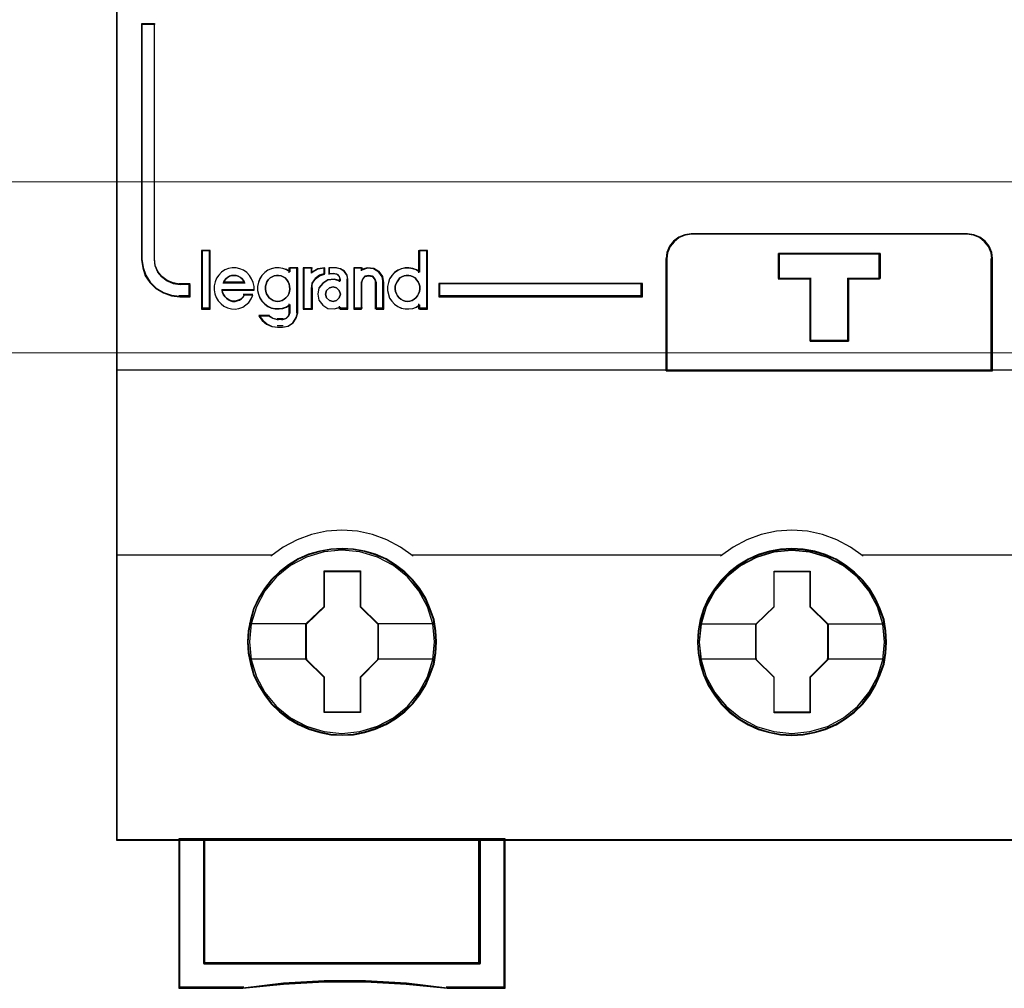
# Model space of a CAD drawing. Header units: millimetres. Extents: x 262469 to 275208, y -32539 to 9411.
# Tile 54 of 256: x 270098 to 270110, y -22545 to -22533. Entities that reach past the tile are written whole.
import ezdxf

# ---------------------------------------------------------------- set-up
doc = ezdxf.new("R2010")
doc.units = ezdxf.units.MM
doc.header["$LTSCALE"] = 100
doc.layers.get('0').update_dxf_attribs({"color": 8})
doc.layers.add('$ mp_ele', color=1, linetype='Continuous', lineweight=35)
doc.layers.add('45', color=8, linetype='Continuous')

# ---------------------------------------------------------------- blocks, each defined once
blk = doc.blocks.new('*U2095')
at = {"layer": '45', "color": 7}
for points in [[(123.041699, -335.999059), (50.962827, -335.999059), (50.962827, -418.069133), (123.041699, -418.069133), (123.041699, -335.999059)], [(53.911877, -396.331006), (53.911877, -395.839323), (53.49549, -395.839323), (53.233109, -395.795127), (52.993543, -395.70121), (52.776793, -395.535475), (52.617083, -395.342116), (52.508708, -395.093513), (52.480189, -394.83386), (52.480189, -385.409025), (51.96113, -385.409025), (51.96113, -394.83386), (52.012466, -395.176381), (52.115137, -395.485754), (52.297663, -395.76198), (52.542932, -396.005059), (52.839537, -396.176319), (53.164661, -396.292334), (53.49549, -396.331006), (53.911877, -396.331006)], [(72.964292, -399.294334), (86.023362, -399.294334), (86.023362, -394.801508), (85.99541, -394.551907), (85.889193, -394.302305), (85.732663, -394.108171), (85.52582, -393.94177), (85.285435, -393.847476), (85.022688, -393.808649), (73.970556, -393.808649), (73.707809, -393.847476), (73.467424, -393.94177), (73.26058, -394.108171), (73.104051, -394.302305), (72.997834, -394.551907), (72.964292, -394.801508), (72.964292, -399.294334)], [(72.988985, -399.273167), (86.002196, -399.273167), (86.002196, -394.815013), (85.974343, -394.567338), (85.868499, -394.319662), (85.712519, -394.127026), (85.506402, -393.961909), (85.266861, -393.868343), (85.005037, -393.829816), (73.991715, -393.829816), (73.729891, -393.868343), (73.49035, -393.961909), (73.284233, -394.127026), (73.128253, -394.319662), (73.022409, -394.567338), (72.988985, -394.815013), (72.988985, -399.273167)], [(54.691471, -396.803727), (54.691471, -394.496565), (54.388099, -394.496565), (54.388099, -396.803727), (54.691471, -396.803727)], [(80.262524, -395.597196), (80.262524, -398.11253), (78.734296, -398.11253), (78.734296, -395.597196), (77.465473, -395.597196), (77.465473, -394.59887), (81.525708, -394.59887), (81.525708, -395.597196), (80.262524, -395.597196)], [(78.734296, -395.597196), (78.734296, -398.11253), (80.262524, -398.11253), (80.262524, -395.597196), (81.525708, -395.597196), (81.525708, -394.59887), (77.465473, -394.59887), (77.465473, -395.597196), (78.734296, -395.597196)], [(78.743556, -395.60886), (78.743556, -398.091364), (80.253195, -398.091364), (80.253195, -395.60886), (81.501015, -395.60886), (81.501015, -394.623564), (77.490166, -394.623564), (77.490166, -395.60886), (78.743556, -395.60886)], [(72.018902, -395.794784), (63.866684, -395.794784), (63.866684, -396.331006), (72.018902, -396.331006), (72.018902, -395.794784)], [(63.77144, -410.140467), (63.74902, -409.691946), (63.676156, -409.243425), (63.519219, -408.811516), (63.339861, -408.396219), (63.104455, -408.008609), (62.824209, -407.659759), (62.499123, -407.338596), (62.134804, -407.061731), (61.759274, -406.81809), (61.3333, -406.635359), (60.901721, -406.508002), (60.447723, -406.424942), (59.993724, -406.402793), (59.539726, -406.424942), (59.096937, -406.508002), (58.648544, -406.635359), (58.23378, -406.81809), (57.84704, -407.061731), (57.488325, -407.338596), (57.15203, -407.659759), (56.888599, -408.008609), (56.641983, -408.396219), (56.44581, -408.811516), (56.328107, -409.243425), (56.238428, -409.691946), (56.204799, -410.140467), (56.238428, -410.588988), (56.328107, -411.026434), (56.44581, -411.458343), (56.641983, -411.868103), (56.888599, -412.261251), (57.15203, -412.621175), (57.488325, -412.936801), (57.84704, -413.219203), (58.23378, -413.446232), (58.648544, -413.628962), (59.096937, -413.767395), (59.539726, -413.855992), (59.993724, -413.878141), (60.447723, -413.855992), (60.901721, -413.767395), (61.3333, -413.628962), (61.759274, -413.446232), (62.134804, -413.219203), (62.499123, -412.936801), (62.824209, -412.621175), (63.104455, -412.261251), (63.339861, -411.868103), (63.519219, -411.458343), (63.676156, -411.026434), (63.74902, -410.588988), (63.77144, -410.140467)], [(63.77144, -410.140467), (63.74902, -409.691946), (63.676156, -409.243425), (63.519219, -408.811516), (63.339861, -408.396219), (63.104455, -408.008609), (62.824209, -407.659759), (62.499123, -407.338596), (62.134804, -407.061731), (61.759274, -406.81809), (61.3333, -406.635359), (60.901721, -406.508002), (60.447723, -406.424942), (59.993724, -406.402793), (59.539726, -406.424942), (59.096937, -406.508002), (58.648544, -406.635359), (58.23378, -406.81809), (57.84704, -407.061731), (57.488325, -407.338596), (57.15203, -407.659759), (56.888599, -408.008609), (56.641983, -408.396219), (56.44581, -408.811516), (56.328107, -409.243425), (56.238428, -409.691946), (56.204799, -410.140467), (56.238428, -410.588988), (56.328107, -411.026434), (56.44581, -411.458343), (56.641983, -411.868103), (56.888599, -412.261251), (57.15203, -412.621175), (57.488325, -412.936801), (57.84704, -413.219203), (58.23378, -413.446232), (58.648544, -413.628962), (59.096937, -413.767395), (59.539726, -413.855992), (59.993724, -413.878141), (60.447723, -413.855992), (60.901721, -413.767395), (61.3333, -413.628962), (61.759274, -413.446232), (62.134804, -413.219203), (62.499123, -412.936801), (62.824209, -412.621175), (63.104455, -412.261251), (63.339861, -411.868103), (63.519219, -411.458343), (63.676156, -411.026434), (63.74902, -410.588988), (63.77144, -410.140467)], [(63.746747, -410.138703), (63.724463, -409.692934), (63.652041, -409.247165), (63.496054, -408.817905), (63.317784, -408.405156), (63.083804, -408.019924), (62.805256, -407.673214), (62.482141, -407.354021), (62.12003, -407.078855), (61.746776, -406.836709), (61.323384, -406.655099), (60.89442, -406.528523), (60.443174, -406.445973), (59.991927, -406.42396), (59.54068, -406.445973), (59.100575, -406.528523), (58.654899, -406.655099), (58.242648, -406.836709), (57.858253, -407.078855), (57.501712, -407.354021), (57.167455, -407.673214), (56.90562, -408.019924), (56.660498, -408.405156), (56.465515, -408.817905), (56.348525, -409.247165), (56.25939, -409.692934), (56.225964, -410.138703), (56.25939, -410.584472), (56.348525, -411.019235), (56.465515, -411.448494), (56.660498, -411.85574), (56.90562, -412.246476), (57.167455, -412.604192), (57.501712, -412.917881), (57.858253, -413.198551), (58.242648, -413.424187), (58.654899, -413.605797), (59.100575, -413.74338), (59.54068, -413.831433), (59.991927, -413.853446), (60.443174, -413.831433), (60.89442, -413.74338), (61.323384, -413.605797), (61.746776, -413.424187), (62.12003, -413.198551), (62.482141, -412.917881), (62.805256, -412.604192), (63.083804, -412.246476), (63.317784, -411.85574), (63.496054, -411.448494), (63.652041, -411.019235), (63.724463, -410.584472), (63.746747, -410.138703)], [(81.779693, -410.146518), (81.751669, -409.698118), (81.68441, -409.249718), (81.527472, -408.817925), (81.348114, -408.408275), (81.112708, -408.015233), (80.832462, -407.666477), (80.501772, -407.350936), (80.137452, -407.074145), (79.767527, -406.83057), (79.335948, -406.647888), (78.909974, -406.515029), (78.450371, -406.431992), (77.996373, -406.409849), (77.542374, -406.431992), (77.099585, -406.515029), (76.651192, -406.647888), (76.242033, -406.83057), (75.849688, -407.074145), (75.490974, -407.350936), (75.160283, -407.666477), (74.896852, -408.015233), (74.650236, -408.408275), (74.454064, -408.817925), (74.330755, -409.249718), (74.241077, -409.698118), (74.213052, -410.146518), (74.241077, -410.594919), (74.330755, -411.032248), (74.454064, -411.464041), (74.650236, -411.879226), (74.896852, -412.266733), (75.160283, -412.62656), (75.490974, -412.947637), (75.849688, -413.224427), (76.242033, -413.456931), (76.651192, -413.639613), (77.099585, -413.772472), (77.542374, -413.861045), (77.996373, -413.888724), (78.450371, -413.861045), (78.909974, -413.772472), (79.335948, -413.639613), (79.767527, -413.456931), (80.137452, -413.224427), (80.501772, -412.947637), (80.832462, -412.62656), (81.112708, -412.266733), (81.348114, -411.879226), (81.527472, -411.464041), (81.68441, -411.032248), (81.751669, -410.594919), (81.779693, -410.146518)], [(81.779693, -410.146518), (81.751669, -409.698118), (81.68441, -409.249718), (81.527472, -408.817925), (81.348114, -408.408275), (81.112708, -408.015233), (80.832462, -407.666477), (80.501772, -407.350936), (80.137452, -407.074145), (79.767527, -406.83057), (79.335948, -406.647888), (78.909974, -406.515029), (78.450371, -406.431992), (77.996373, -406.409849), (77.542374, -406.431992), (77.099585, -406.515029), (76.651192, -406.647888), (76.242033, -406.83057), (75.849688, -407.074145), (75.490974, -407.350936), (75.160283, -407.666477), (74.896852, -408.015233), (74.650236, -408.408275), (74.454064, -408.817925), (74.330755, -409.249718), (74.241077, -409.698118), (74.213052, -410.146518), (74.241077, -410.594919), (74.330755, -411.032248), (74.454064, -411.464041), (74.650236, -411.879226), (74.896852, -412.266733), (75.160283, -412.62656), (75.490974, -412.947637), (75.849688, -413.224427), (76.242033, -413.456931), (76.651192, -413.639613), (77.099585, -413.772472), (77.542374, -413.861045), (77.996373, -413.888724), (78.450371, -413.861045), (78.909974, -413.772472), (79.335948, -413.639613), (79.767527, -413.456931), (80.137452, -413.224427), (80.501772, -412.947637), (80.832462, -412.62656), (81.112708, -412.266733), (81.348114, -411.879226), (81.527472, -411.464041), (81.68441, -411.032248), (81.751669, -410.594919), (81.779693, -410.146518)], [(81.758528, -410.144772), (81.730673, -409.699121), (81.663822, -409.25347), (81.507835, -408.824325), (81.329565, -408.417187), (81.095585, -408.026555), (80.817037, -407.679938), (80.488351, -407.366332), (80.126239, -407.091239), (79.758557, -406.849157), (79.329593, -406.667595), (78.906201, -406.535551), (78.449383, -406.453023), (77.998136, -406.431015), (77.546889, -406.453023), (77.106784, -406.535551), (76.661108, -406.667595), (76.254429, -406.849157), (75.864462, -407.091239), (75.507922, -407.366332), (75.179236, -407.679938), (74.917401, -408.026555), (74.672279, -408.417187), (74.477296, -408.824325), (74.354735, -409.25347), (74.2656, -409.699121), (74.237745, -410.144772), (74.2656, -410.590422), (74.354735, -411.025069), (74.477296, -411.454214), (74.672279, -411.866854), (74.917401, -412.251984), (75.179236, -412.609605), (75.507922, -412.928713), (75.864462, -413.203806), (76.254429, -413.434884), (76.661108, -413.616446), (77.106784, -413.748491), (77.546889, -413.83652), (77.998136, -413.86403), (78.449383, -413.83652), (78.906201, -413.748491), (79.329593, -413.616446), (79.758557, -413.434884), (80.126239, -413.203806), (80.488351, -412.928713), (80.817037, -412.609605), (81.095585, -412.251984), (81.329565, -411.866854), (81.507835, -411.454214), (81.663822, -411.025069), (81.730673, -410.590422), (81.758528, -410.144772)], [(59.279822, -407.298847), (60.72399, -407.298847), (60.72399, -408.718903), (61.443243, -409.423384), (61.443243, -410.843439), (60.72399, -411.559014), (60.72399, -412.967976), (59.279822, -412.967976), (59.279822, -411.559014), (58.543579, -410.843439), (58.543579, -409.423384), (59.279822, -408.718903), (59.279822, -407.298847)], [(59.279822, -407.298847), (60.72399, -407.298847), (60.72399, -407.298847), (60.72399, -408.718903), (60.72399, -408.718903), (61.443243, -409.423384), (61.443243, -409.423384), (61.443243, -410.843439), (61.443243, -410.843439), (60.72399, -411.559014), (60.72399, -411.559014), (60.72399, -412.967976), (60.72399, -412.967976), (59.279822, -412.967976), (59.279822, -412.967976), (59.279822, -411.559014), (59.279822, -411.559014), (58.543579, -410.843439), (58.543579, -410.843439), (58.543579, -409.423384), (58.543579, -409.423384), (59.279822, -408.718903), (59.279822, -408.718903), (59.279822, -407.298847), (59.279822, -407.298847)], [(59.289343, -407.323541), (60.710672, -407.323541), (60.710672, -408.732109), (61.41855, -409.430891), (61.41855, -410.839459), (60.710672, -411.549245), (60.710672, -412.946809), (59.289343, -412.946809), (59.289343, -411.549245), (58.564744, -410.839459), (58.564744, -409.430891), (59.289343, -408.732109), (59.289343, -407.323541)], [(77.284547, -407.305903), (78.728716, -407.305903), (78.728716, -408.725958), (79.447968, -409.430439), (79.447968, -410.850495), (78.728716, -411.56607), (78.728716, -412.975031), (77.284547, -412.975031), (77.284547, -411.56607), (76.548304, -410.850495), (76.548304, -409.430439), (77.284547, -408.725958), (77.284547, -407.305903)], [(77.284547, -407.305903), (78.728716, -407.305903), (78.728716, -407.305903), (78.728716, -408.725958), (78.728716, -408.725958), (79.447968, -409.430439), (79.447968, -409.430439), (79.447968, -410.850495), (79.447968, -410.850495), (78.728716, -411.56607), (78.728716, -411.56607), (78.728716, -412.975031), (78.728716, -412.975031), (77.284547, -412.975031), (77.284547, -412.975031), (77.284547, -411.56607), (77.284547, -411.56607), (76.548304, -410.850495), (76.548304, -410.850495), (76.548304, -409.430439), (76.548304, -409.430439), (77.284547, -408.725958), (77.284547, -408.725958), (77.284547, -407.305903), (77.284547, -407.305903)], [(77.294069, -407.327069), (78.715398, -407.327069), (78.715398, -408.735637), (79.423275, -409.434419), (79.423275, -410.842987), (78.715398, -411.552773), (78.715398, -412.950337), (77.294069, -412.950337), (77.294069, -411.552773), (76.56947, -410.842987), (76.56947, -409.434419), (77.294069, -408.735637), (77.294069, -407.327069)], [(65.515217, -423.010282), (54.463084, -423.010282), (54.463084, -418.019744), (53.456821, -418.019744), (53.456821, -424.002845), (56.022794, -424.002845), (57.649587, -423.830948), (59.281971, -423.747773), (60.925535, -423.747773), (62.563509, -423.830948), (64.195893, -424.002845), (66.515891, -424.002845), (66.515891, -418.019744), (65.515217, -418.019744), (65.515217, -423.010282)], [(65.517588, -418.019744), (54.458651, -418.019744), (54.458651, -423.018596), (65.517588, -423.018596), (65.517588, -418.019744)]]:
    blk.add_lwpolyline(points, close=True, dxfattribs=at)
at = {"layer": '45', "color": 139}
for points in [[(123.041699, -335.999059), (50.962827, -335.999059), (50.962827, -418.069133), (123.041699, -418.069133), (123.041699, -335.999059)], [(57.413594, -396.517978), (57.507212, -396.506439), (57.594979, -396.477593), (57.671043, -396.43144), (57.747108, -396.367979), (57.817322, -396.29298), (57.858279, -396.217981), (57.893386, -396.119905), (57.905088, -396.021829), (57.893386, -395.912214), (57.869982, -395.825677), (57.834875, -395.727601), (57.782215, -395.652602), (57.717852, -395.577602), (57.641788, -395.52568), (57.554021, -395.491065), (57.454552, -395.473757), (57.366785, -395.473757), (57.279018, -395.491065), (57.191251, -395.52568), (57.115187, -395.577602), (57.039122, -395.652602), (56.986462, -395.727601), (56.951356, -395.825677), (56.927951, -395.912214), (56.927951, -396.021829), (56.939653, -396.119905), (56.97476, -396.217981), (57.015718, -396.29298), (57.074229, -396.367979), (57.150294, -396.43144), (57.23806, -396.477593), (57.325827, -396.506439), (57.413594, -396.517978)], [(62.621409, -396.517978), (62.709176, -396.506439), (62.796943, -396.477593), (62.88471, -396.43144), (62.949072, -396.367979), (63.013435, -396.29298), (63.054392, -396.217981), (63.089499, -396.119905), (63.101201, -396.021829), (63.101201, -395.912214), (63.077797, -395.825677), (63.036839, -395.727601), (62.978328, -395.652602), (62.913965, -395.577602), (62.837901, -395.52568), (62.750134, -395.491065), (62.662367, -395.473757), (62.562898, -395.473757), (62.475131, -395.491065), (62.387365, -395.52568), (62.3113, -395.577602), (62.246938, -395.652602), (62.194277, -395.727601), (62.147469, -395.825677), (62.124064, -395.912214), (62.124064, -396.021829), (62.135766, -396.119905), (62.170873, -396.217981), (62.211831, -396.29298), (62.282044, -396.367979), (62.346407, -396.43144), (62.434173, -396.477593), (62.52194, -396.506439), (62.621409, -396.517978)], [(59.926387, -396.223936), (59.878009, -396.079916), (59.775205, -395.9659), (59.630071, -395.935895), (59.484937, -395.9659), (59.370038, -396.079916), (59.333755, -396.223936), (59.370038, -396.373957), (59.484937, -396.475972), (59.630071, -396.517978), (59.775205, -396.475972), (59.878009, -396.373957), (59.926387, -396.223936)], [(63.697361, -410.13417), (63.6245, -409.41419), (63.417128, -408.732978), (63.06964, -408.096073), (62.610058, -407.542242), (62.049593, -407.088101), (61.405058, -406.750264), (60.710081, -406.539808), (59.987081, -406.473349), (59.264081, -406.539808), (58.574708, -406.750264), (57.930173, -407.088101), (57.364103, -407.542242), (56.904522, -408.096073), (56.562638, -408.732978), (56.349661, -409.41419), (56.282405, -410.13417), (56.349661, -410.848612), (56.562638, -411.5409), (56.904522, -412.166729), (57.364103, -412.726098), (57.930173, -413.180239), (58.574708, -413.518076), (59.264081, -413.728532), (59.987081, -413.80053), (60.710081, -413.728532), (61.405058, -413.518076), (62.049593, -413.180239), (62.610058, -412.726098), (63.06964, -412.166729), (63.417128, -411.5409), (63.6245, -410.848612), (63.697361, -410.13417)], [(63.697361, -410.138703), (63.6245, -409.41892), (63.417128, -408.737895), (63.075245, -408.101165), (62.610058, -407.541949), (62.049593, -407.087932), (61.410663, -406.750188), (60.710081, -406.53979), (59.987081, -406.473349), (59.269685, -406.53979), (58.569104, -406.750188), (57.930173, -407.087932), (57.369708, -407.541949), (56.904522, -408.101165), (56.562638, -408.737895), (56.355266, -409.41892), (56.282405, -410.138703), (56.355266, -410.852949), (56.562638, -411.539511), (56.904522, -412.170705), (57.369708, -412.724384), (57.930173, -413.1784), (58.569104, -413.521681), (59.269685, -413.732079), (59.987081, -413.804057), (60.710081, -413.732079), (61.410663, -413.521681), (62.049593, -413.1784), (62.610058, -412.724384), (63.075245, -412.170705), (63.417128, -411.539511), (63.6245, -410.852949), (63.697361, -410.138703)], [(81.709142, -410.144999), (81.636267, -409.425365), (81.428854, -408.738946), (81.086904, -408.102347), (80.621627, -407.548783), (80.061052, -407.09486), (79.421996, -406.757186), (78.721278, -406.546832), (77.998136, -406.480404), (77.274995, -406.546832), (76.579882, -406.757186), (75.940827, -407.09486), (75.380252, -407.548783), (74.914975, -408.102347), (74.567418, -408.738946), (74.360006, -409.425365), (74.287131, -410.144999), (74.360006, -410.853561), (74.567418, -411.545516), (74.914975, -412.176579), (75.380252, -412.730143), (75.940827, -413.184066), (76.579882, -413.52174), (77.274995, -413.732094), (77.998136, -413.804057), (78.721278, -413.732094), (79.421996, -413.52174), (80.061052, -413.184066), (80.621627, -412.730143), (81.086904, -412.176579), (81.428854, -411.545516), (81.636267, -410.853561), (81.709142, -410.144999)], [(81.709142, -410.138703), (81.630639, -409.41892), (81.423168, -408.737895), (81.081122, -408.101165), (80.621322, -407.541949), (80.06059, -407.087932), (79.415748, -406.750188), (78.714833, -406.53979), (77.997097, -406.473349), (77.273752, -406.53979), (76.578445, -406.750188), (75.93921, -407.087932), (75.372871, -407.541949), (74.913071, -408.101165), (74.571025, -408.737895), (74.357946, -409.41892), (74.290659, -410.138703), (74.357946, -410.852949), (74.571025, -411.539511), (74.913071, -412.170705), (75.372871, -412.724384), (75.93921, -413.1784), (76.578445, -413.521681), (77.273752, -413.732079), (77.997097, -413.804057), (78.714833, -413.732079), (79.415748, -413.521681), (80.06059, -413.1784), (80.621322, -412.724384), (81.081122, -412.170705), (81.423168, -411.539511), (81.630639, -410.852949), (81.709142, -410.138703)]]:
    blk.add_lwpolyline(points, close=True, dxfattribs=at)
at = {"layer": '45', "color": 59}
for points in [[(123.017006, -336.020226), (50.983993, -336.020226), (50.983993, -418.044439), (123.017006, -418.044439), (123.017006, -336.020226)], [(72.964292, -399.294334), (86.023362, -399.294334), (86.023362, -394.801508), (85.99541, -394.551907), (85.889193, -394.302305), (85.732663, -394.108171), (85.52582, -393.94177), (85.285435, -393.847476), (85.022688, -393.808649), (73.970556, -393.808649), (73.707809, -393.847476), (73.467424, -393.94177), (73.26058, -394.108171), (73.104051, -394.302305), (72.997834, -394.551907), (72.964292, -394.801508), (72.964292, -399.294334)], [(54.716164, -396.824894), (54.716164, -394.47187), (54.366934, -394.47187), (54.366934, -396.824894), (54.716164, -396.824894)], [(61.896403, -395.617495), (61.844627, -395.763506), (61.81011, -395.920749), (61.81011, -396.077991), (61.844627, -396.235234), (61.896403, -396.386861), (61.982696, -396.510409), (62.092, -396.62834), (62.218562, -396.718193), (62.362384, -396.785583), (62.511958, -396.813662), (62.661532, -396.813662), (62.822612, -396.796815), (62.96068, -396.740657), (63.092996, -396.65642), (63.092996, -396.824894), (63.415155, -396.824894), (63.415155, -394.47187), (63.092996, -394.47187), (63.092996, -395.34232), (62.96068, -395.258083), (62.822612, -395.207541), (62.661532, -395.179462), (62.511958, -395.185078), (62.362384, -395.218773), (62.218562, -395.280547), (62.092, -395.376015), (61.982696, -395.493947), (61.896403, -395.617495)], [(80.262524, -395.597196), (80.262524, -398.11253), (78.734296, -398.11253), (78.734296, -395.597196), (77.465473, -395.597196), (77.465473, -394.59887), (81.525708, -394.59887), (81.525708, -395.597196), (80.262524, -395.597196)], [(78.734296, -395.597196), (78.734296, -398.11253), (80.262524, -398.11253), (80.262524, -395.597196), (81.525708, -395.597196), (81.525708, -394.59887), (77.465473, -394.59887), (77.465473, -395.597196), (78.734296, -395.597196)], [(78.743556, -395.60886), (78.743556, -398.091364), (80.253195, -398.091364), (80.253195, -395.60886), (81.501015, -395.60886), (81.501015, -394.623564), (77.490166, -394.623564), (77.490166, -395.60886), (78.743556, -395.60886)], [(54.87933, -395.896837), (54.867849, -396.055286), (54.90229, -396.213734), (54.953952, -396.360865), (55.040055, -396.496679), (55.149119, -396.615515), (55.263923, -396.711716), (55.413169, -396.773964), (55.562414, -396.813576), (55.7174, -396.824894), (55.866645, -396.796599), (56.01589, -396.740011), (56.142175, -396.655127), (56.262719, -396.553267), (56.360303, -396.411795), (56.423445, -396.264664), (56.067552, -396.264664), (56.01589, -396.349548), (55.952748, -396.411795), (55.878125, -396.457066), (55.792022, -396.485361), (55.705919, -396.507996), (55.608336, -396.507996), (55.522233, -396.485361), (55.44761, -396.445749), (55.372987, -396.38916), (55.309845, -396.326912), (55.252443, -396.253347), (55.212262, -396.168463), (55.189301, -396.072262), (56.469367, -396.072262), (56.469367, -395.913814), (56.434925, -395.755365), (56.371783, -395.608234), (56.28568, -395.472421), (56.176616, -395.353584), (56.050332, -395.268701), (55.906826, -395.206453), (55.757581, -395.1725), (55.596855, -395.166841), (55.44761, -395.195136), (55.298365, -395.257383), (55.16634, -395.342267), (55.063016, -395.461103), (54.965433, -395.585598), (54.908031, -395.732729), (54.87933, -395.896837)], [(56.648514, -395.75092), (56.613997, -395.908172), (56.613997, -396.065424), (56.648514, -396.222677), (56.70029, -396.374312), (56.786583, -396.497868), (56.895887, -396.615807), (57.022449, -396.705665), (57.160518, -396.773059), (57.315845, -396.80114), (57.465419, -396.80114), (57.614993, -396.784291), (57.764567, -396.72813), (57.896883, -396.643887), (57.896883, -396.969624), (57.85086, -397.110028), (57.753061, -397.199886), (57.614993, -397.244815), (57.413643, -397.244815), (57.218046, -397.199886), (57.056967, -397.110028), (56.66002, -397.110028), (56.798088, -397.284128), (56.970674, -397.430148), (57.183529, -397.525622), (57.413643, -397.548087), (57.614993, -397.548087), (57.839354, -397.508774), (58.034951, -397.379603), (58.161514, -397.188654), (58.219042, -396.969624), (58.219042, -395.166841), (57.896883, -395.166841), (57.896883, -395.329709), (57.764567, -395.245467), (57.614993, -395.194922), (57.465419, -395.166841), (57.315845, -395.172457), (57.160518, -395.206154), (57.022449, -395.267932), (56.895887, -395.363406), (56.786583, -395.481345), (56.70029, -395.604901), (56.648514, -395.75092)], [(58.437752, -395.166841), (58.437752, -396.824894), (58.773324, -396.824894), (58.773324, -395.987379), (58.80276, -395.778), (58.926392, -395.596916), (59.103009, -395.472421), (59.309062, -395.410173), (59.309062, -395.166841), (59.026475, -395.206453), (58.773324, -395.342267), (58.773324, -395.166841), (58.437752, -395.166841)], [(58.458917, -395.188008), (58.458917, -396.803727), (58.778186, -396.803727), (58.778186, -395.987596), (58.806192, -395.783563), (58.923818, -395.607102), (59.091854, -395.485785), (59.287896, -395.425127), (59.287896, -395.188008), (59.019038, -395.226609), (58.778186, -395.358954), (58.778186, -395.188008), (58.458917, -395.188008)], [(59.217582, -395.800636), (59.066338, -395.987379), (59.019801, -396.230711), (59.066338, -396.468384), (59.217582, -396.666445), (59.421181, -396.796599), (59.671316, -396.813576), (59.915635, -396.751328), (59.915635, -396.824894), (60.229758, -396.824894), (60.229758, -395.642187), (60.194855, -395.461103), (60.084331, -395.302654), (59.933086, -395.206453), (59.746939, -395.166841), (59.479352, -395.166841), (59.479352, -395.398855), (59.659682, -395.398855), (59.793475, -395.42715), (59.880732, -395.523351), (59.915635, -395.642187), (59.915635, -395.704435), (59.671316, -395.642187), (59.421181, -395.670482), (59.217582, -395.800636)], [(60.45905, -395.166841), (60.45905, -396.824894), (60.772258, -396.824894), (60.772258, -395.755365), (60.818659, -395.619552), (60.917261, -395.512033), (61.056465, -395.483739), (61.207269, -395.512033), (61.305871, -395.619552), (61.352272, -395.755365), (61.352272, -396.824894), (61.66548, -396.824894), (61.66548, -395.755365), (61.619079, -395.523351), (61.479875, -395.32529), (61.26527, -395.195136), (61.015864, -395.166841), (60.772258, -395.240407), (60.772258, -395.166841), (60.45905, -395.166841)], [(60.480216, -395.188008), (60.480216, -396.803727), (60.781518, -396.803727), (60.781518, -395.761505), (60.826155, -395.62916), (60.921009, -395.524386), (61.054922, -395.496814), (61.199993, -395.524386), (61.294847, -395.62916), (61.339485, -395.761505), (61.339485, -396.803727), (61.640787, -396.803727), (61.640787, -395.761505), (61.596149, -395.535415), (61.462237, -395.342411), (61.25579, -395.21558), (61.015864, -395.188008), (60.781518, -395.259695), (60.781518, -395.188008), (60.480216, -395.188008)], [(56.061122, -395.702695), (56.102499, -395.787729), (55.227661, -395.787729), (55.27495, -395.702695), (55.339972, -395.617661), (55.404993, -395.558791), (55.493659, -395.506463), (55.570503, -395.480298), (55.670991, -395.473757), (55.759657, -395.480298), (55.836501, -395.506463), (55.925167, -395.558791), (55.990189, -395.617661), (56.061122, -395.702695)], [(56.102499, -395.787729), (55.227661, -395.787729), (55.27495, -395.702695), (55.339972, -395.617661), (55.404993, -395.558791), (55.493659, -395.506463), (55.570503, -395.480298), (55.670991, -395.473757), (55.759657, -395.480298), (55.836501, -395.506463), (55.925167, -395.558791), (55.990189, -395.617661), (56.061122, -395.702695), (56.102499, -395.787729)], [(57.279018, -395.491065), (57.366785, -395.473757), (57.454552, -395.473757), (57.554021, -395.491065), (57.641788, -395.52568), (57.717852, -395.577602), (57.782215, -395.652602), (57.834875, -395.727601), (57.869982, -395.825677), (57.893386, -395.912214), (57.905088, -396.021829), (57.893386, -396.119905), (57.858279, -396.217981), (57.817322, -396.29298), (57.747108, -396.367979), (57.671043, -396.43144), (57.594979, -396.477593), (57.507212, -396.506439), (57.413594, -396.517978), (57.325827, -396.506439), (57.23806, -396.477593), (57.150294, -396.43144), (57.074229, -396.367979), (57.015718, -396.29298), (56.97476, -396.217981), (56.939653, -396.119905), (56.927951, -396.021829), (56.927951, -395.912214), (56.951356, -395.825677), (56.986462, -395.727601), (57.039122, -395.652602), (57.115187, -395.577602), (57.191251, -395.52568), (57.279018, -395.491065)], [(57.039122, -395.652602), (57.115187, -395.577602), (57.191251, -395.52568), (57.279018, -395.491065), (57.366785, -395.473757), (57.454552, -395.473757), (57.554021, -395.491065), (57.641788, -395.52568), (57.717852, -395.577602), (57.782215, -395.652602), (57.834875, -395.727601), (57.869982, -395.825677), (57.893386, -395.912214), (57.905088, -396.021829), (57.893386, -396.119905), (57.858279, -396.217981), (57.817322, -396.29298), (57.747108, -396.367979), (57.671043, -396.43144), (57.594979, -396.477593), (57.507212, -396.506439), (57.413594, -396.517978), (57.325827, -396.506439), (57.23806, -396.477593), (57.150294, -396.43144), (57.074229, -396.367979), (57.015718, -396.29298), (56.97476, -396.217981), (56.939653, -396.119905), (56.927951, -396.021829), (56.927951, -395.912214), (56.951356, -395.825677), (56.986462, -395.727601), (57.039122, -395.652602)], [(62.837901, -395.52568), (62.913965, -395.577602), (62.978328, -395.652602), (63.036839, -395.727601), (63.077797, -395.825677), (63.101201, -395.912214), (63.101201, -396.021829), (63.089499, -396.119905), (63.054392, -396.217981), (63.013435, -396.29298), (62.949072, -396.367979), (62.88471, -396.43144), (62.796943, -396.477593), (62.709176, -396.506439), (62.621409, -396.517978), (62.52194, -396.506439), (62.434173, -396.477593), (62.346407, -396.43144), (62.282044, -396.367979), (62.211831, -396.29298), (62.170873, -396.217981), (62.135766, -396.119905), (62.124064, -396.021829), (62.124064, -395.912214), (62.147469, -395.825677), (62.194277, -395.727601), (62.246938, -395.652602), (62.3113, -395.577602), (62.387365, -395.52568), (62.475131, -395.491065), (62.562898, -395.473757), (62.662367, -395.473757), (62.750134, -395.491065), (62.837901, -395.52568)], [(62.246938, -395.652602), (62.3113, -395.577602), (62.387365, -395.52568), (62.475131, -395.491065), (62.562898, -395.473757), (62.662367, -395.473757), (62.750134, -395.491065), (62.837901, -395.52568), (62.913965, -395.577602), (62.978328, -395.652602), (63.036839, -395.727601), (63.077797, -395.825677), (63.101201, -395.912214), (63.101201, -396.021829), (63.089499, -396.119905), (63.054392, -396.217981), (63.013435, -396.29298), (62.949072, -396.367979), (62.88471, -396.43144), (62.796943, -396.477593), (62.709176, -396.506439), (62.621409, -396.517978), (62.52194, -396.506439), (62.434173, -396.477593), (62.346407, -396.43144), (62.282044, -396.367979), (62.211831, -396.29298), (62.170873, -396.217981), (62.135766, -396.119905), (62.124064, -396.021829), (62.124064, -395.912214), (62.147469, -395.825677), (62.194277, -395.727601), (62.246938, -395.652602)], [(59.878009, -396.079916), (59.926387, -396.223936), (59.878009, -396.373957), (59.775205, -396.475972), (59.630071, -396.517978), (59.484937, -396.475972), (59.370038, -396.373957), (59.333755, -396.223936), (59.370038, -396.079916), (59.484937, -395.9659), (59.630071, -395.935895), (59.775205, -395.9659), (59.878009, -396.079916)], [(59.878009, -396.079916), (59.926387, -396.223936), (59.878009, -396.373957), (59.775205, -396.475972), (59.630071, -396.517978), (59.484937, -396.475972), (59.370038, -396.373957), (59.333755, -396.223936), (59.370038, -396.079916), (59.484937, -395.9659), (59.630071, -395.935895), (59.775205, -395.9659), (59.878009, -396.079916)], [(71.994209, -395.815951), (63.88785, -395.815951), (63.88785, -396.309839), (71.994209, -396.309839), (71.994209, -395.815951)], [(65.515217, -423.010282), (54.463084, -423.010282), (54.463084, -418.019744), (53.456821, -418.019744), (53.456821, -424.002845), (56.022794, -424.002845), (57.649587, -423.830948), (59.281971, -423.747773), (60.925535, -423.747773), (62.563509, -423.830948), (64.195893, -424.002845), (66.515891, -424.002845), (66.515891, -418.019744), (65.515217, -418.019744), (65.515217, -423.010282)], [(65.497566, -422.993196), (54.484244, -422.993196), (54.484244, -418.040911), (53.481514, -418.040911), (53.481514, -423.97815), (56.038476, -423.97815), (57.659557, -423.807572), (59.286208, -423.725033), (60.924001, -423.725033), (62.556223, -423.807572), (64.182875, -423.97815), (66.494725, -423.97815), (66.494725, -418.040911), (65.497566, -418.040911), (65.497566, -422.993196)], [(65.517588, -418.019744), (54.458651, -418.019744), (54.458651, -423.018596), (65.517588, -423.018596), (65.517588, -418.019744)], [(65.496423, -418.040911), (54.483344, -418.040911), (54.483344, -422.993902), (65.496423, -422.993902), (65.496423, -418.040911)]]:
    blk.add_lwpolyline(points, close=True, dxfattribs=at)
at = {"layer": '45', "color": 139}
for points in [[(51.96113, -385.409025), (51.96113, -394.842286)], [(51.96113, -385.409025), (52.514959, -385.409025)], [(52.465573, -385.409025), (52.465573, -394.842286)], [(74.019036, -393.808649), (73.74363, -393.849071), (73.491664, -393.947237), (73.274855, -394.120473), (73.110784, -394.32258), (72.99945, -394.582433), (72.964292, -394.842286)], [(73.96965, -393.808649), (85.028587, -393.808649)], [(86.023362, -394.842286), (85.994195, -394.582433), (85.883363, -394.32258), (85.72003, -394.120473), (85.504198, -393.947237), (85.253366, -393.849071), (84.979201, -393.808649)], [(54.366934, -394.47187), (54.366934, -396.824894)], [(54.366934, -394.47187), (54.716164, -394.47187)], [(54.666778, -394.47187), (54.666778, -396.824894)], [(63.051815, -394.47187), (63.051815, -395.37498)], [(63.051815, -394.47187), (63.415155, -394.47187)], [(63.365769, -394.47187), (63.365769, -396.824894)], [(51.96113, -394.792897), (52.012824, -395.144789), (52.116212, -395.462627), (52.300013, -395.746411), (52.546996, -395.996141), (52.845672, -396.172087), (53.173067, -396.291276), (53.506207, -396.331006)], [(52.465573, -394.792897), (52.494804, -395.06347), (52.605883, -395.322528), (52.769578, -395.524018), (52.991736, -395.696724), (53.237279, -395.794591), (53.506207, -395.840646)], [(72.964292, -399.294334), (72.964292, -394.792897)], [(77.465473, -394.59887), (81.525708, -394.59887)], [(77.465473, -394.59887), (77.465473, -395.632507)], [(81.476322, -394.59887), (81.476322, -395.632507)], [(85.973976, -399.294334), (85.973976, -394.792897)], [(56.469367, -396.072262), (56.469367, -395.913814), (56.434925, -395.755365), (56.371783, -395.608234), (56.28568, -395.472421), (56.176616, -395.353584), (56.050332, -395.268701), (55.906826, -395.206453), (55.757581, -395.1725), (55.596855, -395.166841), (55.44761, -395.195136), (55.298365, -395.257383), (55.16634, -395.342267), (55.063016, -395.461103), (54.965433, -395.585598), (54.908031, -395.732729), (54.87933, -395.896837), (54.867849, -396.055286), (54.90229, -396.213734), (54.953952, -396.360865), (55.040055, -396.496679), (55.149119, -396.615515), (55.263923, -396.711716), (55.413169, -396.773964), (55.562414, -396.813576), (55.7174, -396.824894), (55.866645, -396.796599), (56.01589, -396.740011), (56.142175, -396.655127), (56.262719, -396.553267), (56.360303, -396.411795), (56.423445, -396.264664)], [(57.905088, -395.331022), (57.771926, -395.246101), (57.621396, -395.195148), (57.470865, -395.166841), (57.320334, -395.172503), (57.164014, -395.206471), (57.025062, -395.268747), (56.89769, -395.36499), (56.787687, -395.48388), (56.700842, -395.608431), (56.648735, -395.755627), (56.613997, -395.914147), (56.613997, -396.072666), (56.648735, -396.231186), (56.700842, -396.384044), (56.787687, -396.508594), (56.89769, -396.627484), (57.025062, -396.718067), (57.164014, -396.786003), (57.320334, -396.81431), (57.470865, -396.81431), (57.621396, -396.797326), (57.771926, -396.740712), (57.905088, -396.655791)], [(57.855702, -395.166841), (57.855702, -395.37498)], [(57.855702, -395.166841), (58.219042, -395.166841)], [(58.169656, -395.166841), (58.169656, -396.980116)], [(58.437752, -395.166841), (58.437752, -396.824894)], [(58.437752, -395.166841), (58.804619, -395.166841)], [(59.309062, -395.166841), (59.016932, -395.21623), (58.755233, -395.385563)], [(58.755233, -395.166841), (58.755233, -395.385563)], [(59.259676, -395.166841), (59.259676, -395.452591)], [(59.460747, -395.166841), (59.460747, -395.442007)], [(59.767646, -395.166841), (59.460747, -395.166841)], [(60.229758, -395.678368), (60.192782, -395.483501), (60.075692, -395.312992), (59.915464, -395.209468), (59.71826, -395.166841)], [(60.45905, -395.166841), (60.45905, -396.824894)], [(60.45905, -395.166841), (60.80828, -395.166841)], [(61.66548, -395.787729), (61.618384, -395.542956), (61.477098, -395.334003), (61.259282, -395.196692), (61.006145, -395.166841), (60.758894, -395.244452)], [(60.758894, -395.166841), (60.758894, -395.286785)], [(63.101201, -395.331022), (62.968039, -395.246101), (62.829088, -395.195148), (62.666978, -395.166841), (62.516447, -395.172503), (62.365916, -395.206471), (62.221175, -395.268747), (62.093803, -395.36499), (61.9838, -395.48388), (61.896955, -395.608431), (61.844848, -395.755627), (61.81011, -395.914147), (61.81011, -396.072666), (61.844848, -396.231186), (61.896955, -396.384044), (61.9838, -396.508594), (62.093803, -396.627484), (62.221175, -396.718067), (62.365916, -396.786003), (62.516447, -396.81431), (62.666978, -396.81431), (62.829088, -396.797326), (62.968039, -396.740712), (63.101201, -396.655791)], [(56.102499, -395.787729), (56.061122, -395.702695), (55.990189, -395.617661), (55.925167, -395.558791), (55.836501, -395.506463), (55.759657, -395.480298), (55.670991, -395.473757), (55.570503, -395.480298), (55.493659, -395.506463), (55.404993, -395.558791), (55.339972, -395.617661), (55.27495, -395.702695), (55.227661, -395.787729)], [(59.309062, -395.403202), (59.096051, -395.469019), (58.91347, -395.600653), (58.785663, -395.792121), (58.755233, -396.013506)], [(59.926387, -395.691968), (59.679136, -395.628979), (59.425999, -395.65761), (59.219956, -395.789314), (59.066896, -395.97828), (59.019801, -396.224508), (59.066896, -396.46501), (59.219956, -396.665428), (59.425999, -396.797132), (59.679136, -396.81431), (59.926387, -396.751322)], [(59.460747, -395.392619), (59.682984, -395.392619)], [(59.926387, -395.678368), (59.886461, -395.538816), (59.786647, -395.425845), (59.633598, -395.392619)], [(59.877001, -395.628979), (59.877001, -395.73834)], [(60.180372, -395.628979), (60.180372, -396.824894)], [(61.365636, -395.787729), (61.317097, -395.630743), (61.213951, -395.506463), (61.056198, -395.473757), (60.910579, -395.506463), (60.807433, -395.630743), (60.758894, -395.787729)], [(77.465473, -395.583118), (78.767147, -395.583118)], [(78.717761, -395.583118), (78.717761, -398.11253)], [(80.227562, -395.583118), (81.525708, -395.583118)], [(80.227562, -395.583118), (80.227562, -398.11253)], [(53.456821, -395.794784), (53.911877, -395.794784)], [(53.862491, -395.794784), (53.862491, -396.331006)], [(55.178275, -396.045256), (56.469367, -396.045256)], [(55.178275, -396.045256), (55.201885, -396.149623), (55.243201, -396.241712), (55.302225, -396.321522), (55.36715, -396.389054), (55.443881, -396.450446), (55.520611, -396.493421), (55.609146, -396.517978), (55.709486, -396.517978), (55.798021, -396.493421), (55.886557, -396.462724), (55.963287, -396.413611), (56.028213, -396.346079), (56.081334, -396.25399)], [(55.227661, -395.73834), (56.102499, -395.73834)], [(58.437752, -396.824894), (58.804619, -396.824894), (58.804619, -395.964118)], [(60.758894, -395.73834), (60.758894, -396.824894)], [(61.31625, -395.73834), (61.31625, -396.824894)], [(61.616094, -395.73834), (61.616094, -396.824894)], [(63.866684, -395.794784), (72.018902, -395.794784)], [(63.866684, -395.794784), (63.866684, -396.331006)], [(71.969516, -396.331006), (71.969516, -395.794784)], [(53.456821, -396.281617), (53.911877, -396.281617)], [(56.031948, -396.232228), (56.423508, -396.232228)], [(63.866684, -396.281617), (72.018902, -396.281617)], [(54.366934, -396.779033), (54.716164, -396.779033)], [(57.855702, -396.613227), (57.855702, -396.980116)], [(59.877001, -396.70495), (59.877001, -396.824894)], [(59.877001, -396.779033), (60.229758, -396.779033)], [(60.45905, -396.779033), (60.80828, -396.779033)], [(61.31625, -396.779033), (61.66548, -396.779033)], [(63.051815, -396.613227), (63.051815, -396.824894)], [(63.051815, -396.779033), (63.415155, -396.779033)], [(56.659856, -397.06831), (56.802682, -397.258991), (56.981215, -397.418916), (57.201405, -397.523483), (57.439449, -397.548087)], [(56.659856, -397.06831), (57.093747, -397.06831)], [(57.044361, -397.06831), (57.222788, -397.188254), (57.439449, -397.248226)], [(57.390063, -397.202365), (57.633465, -397.202365)], [(57.584079, -397.548087), (57.819923, -397.50613), (58.02553, -397.368273), (58.15857, -397.164485), (58.219042, -396.930727)], [(57.584079, -397.248226), (57.741308, -397.19639), (57.852679, -397.092716), (57.905088, -396.930727)], [(57.633465, -397.498698), (57.390063, -397.498698)], [(78.717761, -398.063142), (80.276948, -398.063142)], [(50.962827, -399.248473), (123.041699, -399.248473)], [(62.840161, -406.706181), (62.334693, -406.347721), (61.789911, -406.052858), (61.211431, -405.838938), (60.604869, -405.711742), (59.981459, -405.665489), (59.374897, -405.711742), (58.768336, -405.838938), (58.189855, -406.052858), (57.639457, -406.347721), (57.139605, -406.706181)], [(80.851942, -406.706181), (80.346346, -406.347721), (79.801427, -406.052858), (79.222801, -405.838938), (78.616086, -405.711742), (77.992519, -405.665489), (77.385804, -405.711742), (76.773472, -405.838938), (76.194846, -406.052858), (75.649926, -406.347721), (75.144331, -406.706181)], [(50.962827, -406.656793), (57.188991, -406.656793)], [(62.790775, -406.656793), (69.016939, -406.656793)], [(68.967553, -406.656793), (75.193717, -406.656793)], [(80.802556, -406.656793), (93.20197, -406.656793)], [(53.456821, -418.019744), (53.456821, -424.002845)], [(54.458651, -418.019744), (54.458651, -423.018596)], [(65.468202, -423.018596), (65.468202, -418.019744)], [(66.466505, -418.019744), (66.466505, -424.002845)], [(54.458651, -422.969208), (65.517588, -422.969208)], [(56.063696, -423.953456), (53.456821, -423.953456)], [(64.205331, -424.002845), (62.569368, -423.798387), (60.927802, -423.699456), (59.280634, -423.699456), (57.644671, -423.798387), (56.01431, -424.002845)], [(66.515891, -423.953456), (64.155945, -423.953456)]]:
    blk.add_lwpolyline(points, dxfattribs=at)
at = {"layer": '45', "color": 1}
for points in [[(53.911877, -396.331006), (53.911877, -395.839323), (53.49549, -395.839323), (53.233109, -395.795127), (52.993543, -395.70121), (52.776793, -395.535475), (52.617083, -395.342116), (52.508708, -395.093513), (52.480189, -394.83386), (52.480189, -385.409025), (51.96113, -385.409025), (51.96113, -394.83386), (52.012466, -395.176381), (52.115137, -395.485754), (52.297663, -395.76198), (52.542932, -396.005059), (52.839537, -396.176319), (53.164661, -396.292334), (53.49549, -396.331006), (53.911877, -396.331006)], [(53.890712, -396.309839), (53.890712, -395.820221), (53.48336, -395.820221), (53.226672, -395.776211), (52.992305, -395.682688), (52.780259, -395.517648), (52.624014, -395.325102), (52.517991, -395.077542), (52.490091, -394.81898), (52.490091, -385.43372), (51.982296, -385.43372), (51.982296, -394.81898), (52.032517, -395.160062), (52.13296, -395.468136), (52.311525, -395.743203), (52.551472, -395.985261), (52.841641, -396.155802), (53.15971, -396.27133), (53.48336, -396.309839), (53.890712, -396.309839)], [(72.018902, -395.794784), (63.866684, -395.794784), (63.866684, -396.331006), (72.018902, -396.331006), (72.018902, -395.794784)]]:
    blk.add_lwpolyline(points, close=True, dxfattribs=at)
at = {"layer": '45', "color": 7}
for points in [[(56.27535, -409.404927), (58.592965, -409.404927)], [(61.393857, -409.404927), (63.697361, -409.404927)], [(74.287131, -409.411982), (76.594163, -409.411982)], [(79.398582, -409.411982), (81.709142, -409.411982)], [(56.27535, -410.812507), (58.592965, -410.812507)], [(61.393857, -410.812507), (63.697361, -410.812507)], [(74.287131, -410.819563), (76.594163, -410.819563)], [(79.398582, -410.819563), (81.709142, -410.819563)]]:
    blk.add_lwpolyline(points, dxfattribs=at)

msp = doc.modelspace()

# ---------------------------------------------------------------- linework, layer by layer
at = {"layer": '$ mp_ele', "color": 7, "lineweight": 5, "ltscale": 2}
for points in [[(270061.28, -22534.93), (270164.997, -22534.93)], [(270061.28, -22534.93), (270164.997, -22534.93)], [(270061.28, -22537.15), (270164.997, -22537.15)], [(270061.28, -22537.15), (270164.997, -22537.15)]]:
    msp.add_lwpolyline(points, dxfattribs=at)

# ---------------------------------------------------------------- block references
at = {"xscale": 0.3243391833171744, "yscale": 0.3243391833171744, "zscale": 0.3243391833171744}
msp.add_blockref('*U2095', (270082.303, -22407.876), dxfattribs=at)

doc.saveas('drawing.dxf')
